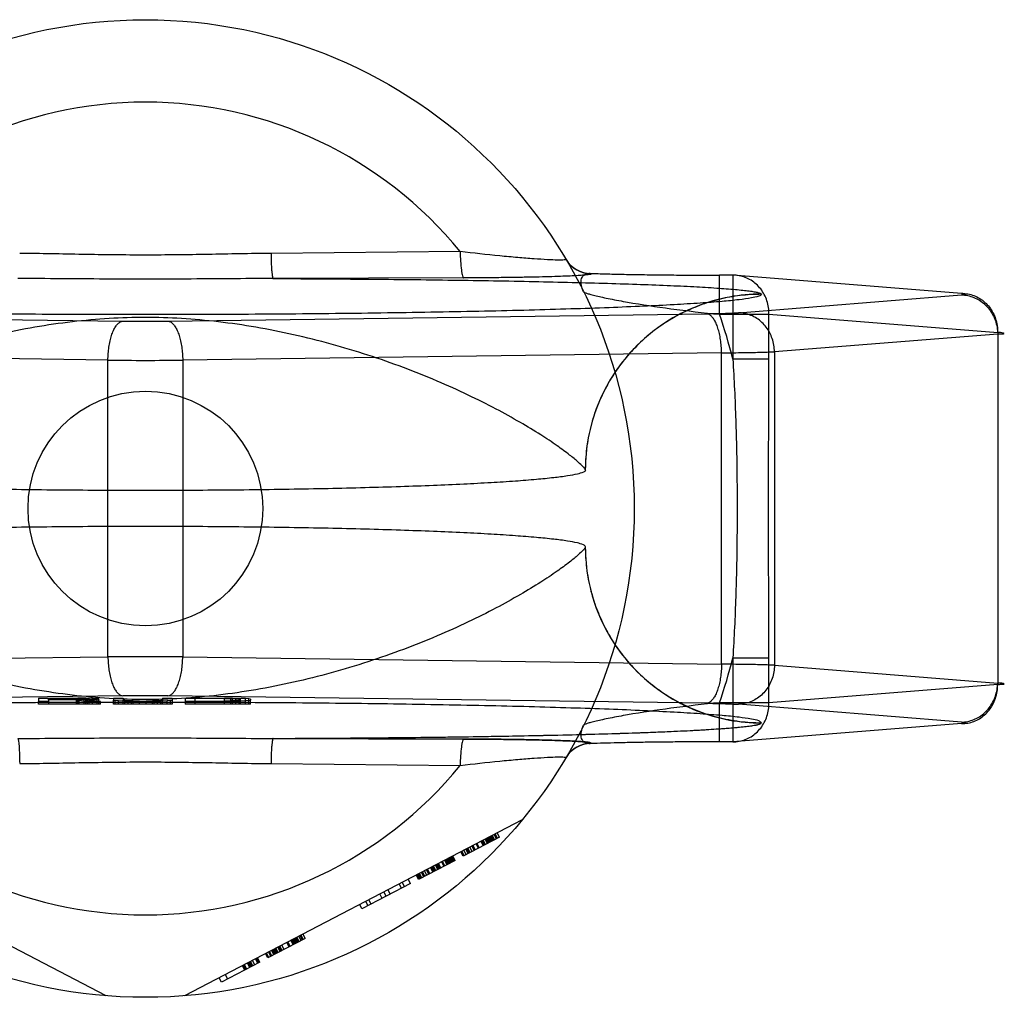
# Model space of a CAD drawing. Header units: millimetres. Extents: x 0 to 297, y 0 to 210.
# Tile 8 of 36: x 81.84 to 83.85, y 85.57 to 87.57. Entities that reach past the tile are written whole.
import ezdxf

# ---------------------------------------------------------------- set-up
doc = ezdxf.new("R2010")
doc.units = ezdxf.units.MM
doc.header["$LTSCALE"] = 16.335
doc.layers.get('0').update_dxf_attribs({"linetype": 'CONTINUOUS'})
doc.layers.add('001-M31079-X02', color=7, linetype='CONTINUOUS')

msp = doc.modelspace()

# ---------------------------------------------------------------- linework, layer by layer
at = {"color": 7, "linetype": 'Continuous'}
msp.add_circle((82.0948, 86.5705), 0.24, dxfattribs=at)
at = {"layer": '001-M31079-X02', "color": 9, "linetype": 'Continuous'}
for p, q in [((82.7387, 87.0962), (82.3518, 87.0924)), ((83.0064, 87.0515), (83.0068, 87.0507)), ((83.2694, 86.9678), (83.2694, 87.0478)), ((83.2965, 87.0478), (83.2694, 87.0478)), ((83.2965, 87.0478), (83.2965, 86.8761)), ((83.7643, 87.0105), (83.2965, 87.0478)), ((82.746, 87.0422), (82.3559, 87.0409)), ((83.3078, 86.9711), (83.7643, 87.0075)), ((83.3548, 87.0087), (83.3547, 87.0092)), ((80.9467, 86.969), (82.0488, 86.9539)), ((82.1407, 86.9539), (83.2428, 86.969)), ((83.2694, 86.9678), (83.3704, 86.9678)), ((83.3704, 86.8761), (83.3704, 86.9678)), ((83.3704, 86.9678), (83.8382, 86.9306)), ((83.8382, 86.9275), (83.3817, 86.8912)), ((83.8382, 86.9306), (83.8382, 86.2105)), ((82.0182, 86.874), (80.9161, 86.889)), ((83.2734, 86.889), (82.1713, 86.874)), ((83.2734, 86.252), (83.2734, 86.889)), ((83.3817, 86.8912), (83.3817, 86.2499)), ((82.0182, 86.2671), (82.0182, 86.874)), ((82.1713, 86.874), (82.1713, 86.2671)), ((83.3704, 86.8761), (83.2965, 86.8761)), ((80.9161, 86.252), (82.0182, 86.2671)), ((82.1713, 86.2671), (83.2734, 86.252)), ((83.2965, 86.2649), (83.2965, 86.0932)), ((83.2965, 86.2649), (83.3704, 86.2649)), ((83.3704, 86.1732), (83.3704, 86.2649)), ((83.3817, 86.2499), (83.8382, 86.2135)), ((83.8382, 86.2105), (83.3704, 86.1732)), ((83.2694, 86.0932), (83.2694, 86.1732)), ((83.3704, 86.1732), (83.2694, 86.1732)), ((82.3518, 86.0486), (82.7387, 86.0448))]:
    msp.add_line(p, q, dxfattribs=at)
at = {"layer": '001-M31079-X02', "color": 6, "linetype": 'Continuous'}
for p, q in [((82.9948, 86.6489), (82.9947, 86.6494)), ((82.9947, 86.4917), (82.9948, 86.4921)), ((81.8964, 86.1788), (81.8964, 86.1818)), ((81.9597, 86.1818), (81.8964, 86.1818)), ((81.9564, 86.1705), (81.9564, 86.1824)), ((81.9597, 86.1705), (81.9597, 86.1818)), ((81.9597, 86.1818), (81.9697, 86.1816)), ((81.9697, 86.1705), (81.9697, 86.1817)), ((81.9697, 86.1816), (81.9764, 86.1814)), ((81.973, 86.1705), (81.973, 86.1823)), ((81.9764, 86.1705), (81.9764, 86.1815)), ((81.9764, 86.1814), (81.9797, 86.1809)), ((81.9797, 86.1705), (81.9797, 86.1809)), ((81.9864, 86.1705), (81.9864, 86.1819)), ((81.9964, 86.1705), (81.9964, 86.1814)), ((82.1964, 86.1705), (82.1964, 86.1816)), ((82.2564, 86.1816), (82.1964, 86.1816)), ((82.2564, 86.1705), (82.2564, 86.1824)), ((82.2564, 86.1816), (82.2697, 86.1815)), ((82.2697, 86.1705), (82.2697, 86.1816)), ((82.2697, 86.1815), (82.2797, 86.1812)), ((82.273, 86.1705), (82.273, 86.1822)), ((82.2797, 86.1705), (82.2797, 86.1814)), ((82.2797, 86.1812), (82.2864, 86.1808)), ((82.2864, 86.1705), (82.2864, 86.1821)), ((82.2997, 86.1705), (82.2997, 86.1815)), ((82.3064, 86.1705), (82.3064, 86.1809)), ((81.8764, 86.1705), (81.8764, 86.1759)), ((82.003, 86.1705), (81.8764, 86.1705)), ((81.8964, 86.1797), (81.9597, 86.1797)), ((81.8964, 86.1759), (81.8964, 86.1705)), ((81.953, 86.1788), (81.953, 86.1705)), ((81.9697, 86.1798), (81.9597, 86.1797)), ((81.9764, 86.1801), (81.9697, 86.1798)), ((81.9797, 86.1805), (81.9764, 86.1801)), ((81.9997, 86.1705), (81.9997, 86.1804)), ((82.003, 86.1705), (82.003, 86.1759)), ((82.0297, 86.1705), (82.0297, 86.1781)), ((82.1497, 86.1705), (82.0297, 86.1705)), ((82.033, 86.1705), (82.033, 86.1774)), ((82.0397, 86.1705), (82.0397, 86.1769)), ((82.0497, 86.1705), (82.0497, 86.1781)), ((82.053, 86.1705), (82.053, 86.1776)), ((82.0597, 86.1705), (82.0597, 86.177)), ((82.0664, 86.1705), (82.0664, 86.1762)), ((82.0697, 86.1705), (82.0697, 86.1768)), ((82.083, 86.1705), (82.083, 86.1767)), ((82.0964, 86.1705), (82.0964, 86.1768)), ((82.1097, 86.1705), (82.1097, 86.177)), ((82.113, 86.1705), (82.113, 86.176)), ((82.1197, 86.1705), (82.1197, 86.1772)), ((82.1264, 86.1705), (82.1264, 86.1776)), ((82.1297, 86.1705), (82.1297, 86.1781)), ((82.1397, 86.1705), (82.1397, 86.1769)), ((82.1464, 86.1705), (82.1464, 86.1774)), ((82.1497, 86.1781), (82.1497, 86.1705)), ((82.1764, 86.1759), (82.1764, 86.1705)), ((82.3097, 86.1705), (82.1764, 86.1705)), ((82.1964, 86.1767), (82.2564, 86.1767)), ((82.2697, 86.1769), (82.2564, 86.1767)), ((82.2797, 86.1772), (82.2697, 86.1769)), ((82.2864, 86.1776), (82.2797, 86.1772)), ((82.2864, 86.1808), (82.2897, 86.1802)), ((82.2897, 86.1781), (82.2864, 86.1776)), ((82.2897, 86.1705), (82.2897, 86.1802)), ((82.3097, 86.1705), (82.3097, 86.1781)), ((82.0148, 85.5737), (81.3241, 85.9333)), ((82.8654, 85.9333), (82.1748, 85.5737)), ((82.8048, 85.8905), (82.8002, 85.8993)), ((82.8069, 85.8915), (82.8023, 85.9004)), ((82.8044, 85.9015), (82.809, 85.8926)), ((82.8131, 85.8948), (82.8085, 85.9036)), ((82.8152, 85.8958), (82.8106, 85.9047)), ((82.8193, 85.898), (82.8147, 85.9069)), ((82.8193, 85.898), (82.7448, 85.8592)), ((82.7676, 85.8711), (82.763, 85.8799)), ((82.7697, 85.8721), (82.765, 85.881)), ((82.7759, 85.8754), (82.7712, 85.8842)), ((82.7779, 85.8764), (82.7733, 85.8853)), ((82.7862, 85.8808), (82.7816, 85.8896)), ((82.7883, 85.8818), (82.7837, 85.8907)), ((82.7903, 85.8829), (82.7857, 85.8918)), ((82.7945, 85.8851), (82.7899, 85.8939)), ((82.7966, 85.8861), (82.7919, 85.895)), ((82.7986, 85.8872), (82.794, 85.8961)), ((82.8007, 85.8883), (82.7961, 85.8972)), ((82.8028, 85.8894), (82.7981, 85.8982)), ((82.7283, 85.8506), (82.7236, 85.8595)), ((82.7448, 85.8592), (82.7402, 85.8681)), ((82.7469, 85.8603), (82.7423, 85.8692)), ((82.751, 85.8624), (82.7464, 85.8713)), ((82.7552, 85.8646), (82.7505, 85.8735)), ((82.7572, 85.8657), (82.7526, 85.8745)), ((82.7593, 85.8668), (82.7547, 85.8756)), ((82.7634, 85.8689), (82.7588, 85.8778)), ((82.7283, 85.8506), (82.6537, 85.8118)), ((82.6889, 85.8301), (82.6843, 85.839)), ((82.6931, 85.8323), (82.6885, 85.8411)), ((82.6951, 85.8334), (82.6905, 85.8422)), ((82.6972, 85.8344), (82.6926, 85.8433)), ((82.6993, 85.8355), (82.6947, 85.8444)), ((82.7055, 85.8387), (82.7009, 85.8476)), ((82.7076, 85.8398), (82.7029, 85.8487)), ((82.7117, 85.842), (82.7071, 85.8508)), ((82.7138, 85.843), (82.7092, 85.8519)), ((82.7158, 85.8441), (82.7112, 85.853)), ((82.7179, 85.8452), (82.7133, 85.8541)), ((82.72, 85.8463), (82.7154, 85.8552)), ((82.722, 85.8474), (82.7174, 85.8562)), ((82.7241, 85.8484), (82.7195, 85.8573)), ((82.7216, 85.8584), (82.7262, 85.8495)), ((82.6537, 85.8118), (82.6491, 85.8207)), ((82.6558, 85.8129), (82.6512, 85.8218)), ((82.6579, 85.814), (82.6533, 85.8228)), ((82.66, 85.815), (82.6553, 85.8239)), ((82.6641, 85.8172), (82.6595, 85.8261)), ((82.6662, 85.8183), (82.6615, 85.8271)), ((82.6703, 85.8204), (82.6657, 85.8293)), ((82.6744, 85.8226), (82.6698, 85.8314)), ((82.6765, 85.8237), (82.6719, 85.8325)), ((82.6827, 85.8269), (82.6781, 85.8358)), ((82.6848, 85.828), (82.6802, 85.8368)), ((82.6869, 85.829), (82.6822, 85.8379)), ((82.6372, 85.8032), (82.5378, 85.7515)), ((82.6186, 85.7935), (82.6139, 85.8024)), ((82.6202, 85.8056), (82.6248, 85.7967)), ((82.6372, 85.8032), (82.6326, 85.8121)), ((82.5792, 85.773), (82.5746, 85.7819)), ((82.5875, 85.7773), (82.5829, 85.7862)), ((82.5958, 85.7816), (82.5912, 85.7905)), ((82.5378, 85.7515), (82.5332, 85.7603)), ((82.5503, 85.7579), (82.5456, 85.7668)), ((82.5565, 85.7612), (82.5519, 85.77)), ((82.4178, 85.689), (82.4132, 85.6978)), ((82.4219, 85.6911), (82.4173, 85.7)), ((82.4219, 85.6911), (82.3454, 85.6513)), ((82.3785, 85.6685), (82.3739, 85.6774)), ((82.3888, 85.6739), (82.3842, 85.6828)), ((82.3909, 85.675), (82.3863, 85.6838)), ((82.3971, 85.6782), (82.3925, 85.6871)), ((82.3992, 85.6793), (82.3946, 85.6882)), ((82.4012, 85.6804), (82.3966, 85.6892)), ((82.4033, 85.6814), (82.3987, 85.6903)), ((82.4054, 85.6825), (82.4008, 85.6914)), ((82.4075, 85.6836), (82.4028, 85.6925)), ((82.4095, 85.6847), (82.4049, 85.6935)), ((82.4137, 85.6868), (82.409, 85.6957)), ((82.4111, 85.6968), (82.4157, 85.6879)), ((82.3454, 85.6513), (82.3407, 85.6601)), ((82.3474, 85.6523), (82.3428, 85.6612)), ((82.3516, 85.6545), (82.347, 85.6634)), ((82.3536, 85.6556), (82.349, 85.6644)), ((82.3578, 85.6577), (82.3532, 85.6666)), ((82.3599, 85.6588), (82.3552, 85.6677)), ((82.3619, 85.6599), (82.3573, 85.6688)), ((82.364, 85.661), (82.3594, 85.6698)), ((82.3661, 85.662), (82.3614, 85.6709)), ((82.3702, 85.6642), (82.3656, 85.6731)), ((82.3723, 85.6653), (82.3677, 85.6741)), ((82.3743, 85.6664), (82.3697, 85.6752)), ((82.3288, 85.6426), (82.2502, 85.6017)), ((82.3019, 85.6286), (82.2973, 85.6375)), ((82.3081, 85.6319), (82.3035, 85.6407)), ((82.3102, 85.633), (82.3056, 85.6418)), ((82.3122, 85.634), (82.3076, 85.6429)), ((82.3143, 85.6351), (82.3097, 85.644)), ((82.3185, 85.6373), (82.3138, 85.6461)), ((82.3247, 85.6405), (82.3201, 85.6494)), ((82.3267, 85.6416), (82.3221, 85.6504)), ((82.3288, 85.6426), (82.3242, 85.6515)), ((82.258, 85.617), (82.2626, 85.6082)), ((82.2931, 85.6354), (82.2978, 85.6265)), ((82.2998, 85.6276), (82.2952, 85.6364)), ((82.2502, 85.6017), (82.2455, 85.6106))]:
    msp.add_line(p, q, dxfattribs=at)
at = {"layer": '001-M31079-X02', "color": 7, "linetype": 'Continuous'}
for p, q in [((82.0488, 86.1871), (80.9467, 86.1721)), ((81.8764, 86.1825), (81.8764, 86.1759)), ((81.8764, 86.1825), (81.9564, 86.1825)), ((81.973, 86.1823), (81.9564, 86.1825)), ((81.9564, 86.1824), (81.973, 86.1824)), ((81.9864, 86.1819), (81.973, 86.1823)), ((81.9964, 86.1814), (81.9864, 86.1819)), ((81.9997, 86.1809), (81.9964, 86.1814)), ((81.9997, 86.1809), (81.9997, 86.1804)), ((82.0297, 86.1825), (82.0297, 86.1781)), ((82.0297, 86.1825), (82.0497, 86.1825)), ((82.0497, 86.1825), (82.0497, 86.1781)), ((82.1297, 86.1825), (82.1297, 86.1781)), ((82.1297, 86.1825), (82.1497, 86.1825)), ((83.2428, 86.1721), (82.1407, 86.1871)), ((82.1497, 86.1825), (82.1497, 86.1781)), ((82.1764, 86.1825), (82.1764, 86.1759)), ((82.1764, 86.1825), (82.2564, 86.1825)), ((82.273, 86.1823), (82.2564, 86.1825)), ((82.2564, 86.1824), (82.273, 86.1824)), ((82.2864, 86.1821), (82.273, 86.1823)), ((82.273, 86.1822), (82.2864, 86.1822)), ((82.2997, 86.1815), (82.2864, 86.1821)), ((82.3064, 86.1809), (82.2997, 86.1815)), ((82.3097, 86.1802), (82.3064, 86.1809)), ((81.8964, 86.1759), (81.8764, 86.1759)), ((81.8964, 86.1788), (81.8964, 86.1759)), ((81.953, 86.1788), (81.8964, 86.1788)), ((81.953, 86.1788), (81.9797, 86.1759)), ((81.973, 86.1791), (81.9864, 86.1794)), ((81.9864, 86.1793), (81.973, 86.1793)), ((82.003, 86.1759), (81.973, 86.1791)), ((82.003, 86.1759), (81.9797, 86.1759)), ((81.9964, 86.18), (81.9864, 86.1794)), ((81.9997, 86.1804), (81.9964, 86.18)), ((82.0297, 86.1781), (82.033, 86.1774)), ((82.0397, 86.1769), (82.033, 86.1774)), ((82.053, 86.1763), (82.0397, 86.1769)), ((82.053, 86.1776), (82.0497, 86.1781)), ((82.0597, 86.1772), (82.053, 86.1776)), ((82.053, 86.1763), (82.0664, 86.176)), ((82.0664, 86.1762), (82.053, 86.1762)), ((82.0697, 86.1769), (82.0597, 86.1772)), ((82.0597, 86.177), (82.0697, 86.177)), ((82.083, 86.176), (82.0664, 86.176)), ((82.0664, 86.176), (82.083, 86.1759)), ((82.083, 86.1767), (82.0697, 86.1769)), ((82.0697, 86.1768), (82.083, 86.1768)), ((82.083, 86.1767), (82.0964, 86.1767)), ((82.0964, 86.1759), (82.083, 86.1759)), ((82.1097, 86.1769), (82.0964, 86.1767)), ((82.0964, 86.1768), (82.1097, 86.1768)), ((82.0964, 86.1759), (82.113, 86.176)), ((82.113, 86.176), (82.0964, 86.176)), ((82.1197, 86.1772), (82.1097, 86.1769)), ((82.1097, 86.177), (82.1197, 86.177)), ((82.113, 86.176), (82.1264, 86.1763)), ((82.1264, 86.1762), (82.113, 86.1762)), ((82.1264, 86.1776), (82.1197, 86.1772)), ((82.1297, 86.1781), (82.1264, 86.1776)), ((82.1397, 86.1769), (82.1264, 86.1763)), ((82.1464, 86.1774), (82.1397, 86.1769)), ((82.1464, 86.1774), (82.1497, 86.1781)), ((82.2564, 86.1759), (82.1764, 86.1759)), ((82.2564, 86.1759), (82.273, 86.176)), ((82.273, 86.176), (82.2564, 86.176)), ((82.273, 86.176), (82.2864, 86.1763)), ((82.2864, 86.1762), (82.273, 86.1762)), ((82.2997, 86.1769), (82.2864, 86.1763)), ((82.3064, 86.1774), (82.2997, 86.1769)), ((82.3064, 86.1774), (82.3097, 86.1781)), ((82.3097, 86.1802), (82.3097, 86.1781)), ((83.7643, 86.1335), (83.3078, 86.1699)), ((83.7643, 86.1305), (83.2965, 86.0933)), ((83.3547, 86.1319), (83.3548, 86.1323)), ((83.3547, 86.1319), (83.3548, 86.1323)), ((82.3559, 86.1002), (82.746, 86.0989)), ((82.746, 86.0989), (82.3559, 86.1002)), ((83.0068, 86.0904), (83.0065, 86.0895)), ((83.2965, 86.0933), (83.2694, 86.0933))]:
    msp.add_line(p, q, dxfattribs=at)
at = {"layer": '001-M31079-X02', "color": 9, "linetype": 'Continuous'}
msp.add_circle((82.0948, 86.5705), 1, dxfattribs=at)
for centre, radius, start, end in [((82.0948, 86.5705), 0.8313, 39.2269, 140.7731), ((83.0063, 87.1115), 0.0599, 210.6953, 270.0461), ((83.0068, 87.1106), 0.0599, 210.6418, 270.05), ((82.0948, 86.5705), 1.24, 14.2686, 18.6881), ((82.0948, 90.4465), 3.4929, 269.2467, 270.7533), ((82.0948, 96.5904), 9.7168, 269.54869, 270.45131), ((82.0948, 76.5506), 9.7168, 89.54869, 90.45131), ((82.0948, 86.5705), 1.24, 341.3119, 345.7314), ((83.0063, 86.0296), 0.0599, 89.9539, 149.3056), ((83.0068, 86.0304), 0.0599, 89.95, 149.359), ((82.0948, 86.5705), 0.8313, 219.2269, 320.7731)]:
    msp.add_arc(centre, radius, start, end, dxfattribs=at)
at = {"layer": '001-M31079-X02', "color": 7, "linetype": 'Continuous'}
for centre, radius, start, end in [((82.0948, 82.6901), 3.4973, 89.2476, 90.7523), ((82.0948, 82.6945), 3.4929, 89.2467, 90.7533)]:
    msp.add_arc(centre, radius, start, end, dxfattribs=at)
at = {"layer": '001-M31079-X02', "color": 9, "linetype": 'Continuous'}
for points, knots in [([(82.3518, 87.0924), (82.3089, 87.0921), (82.2232, 87.0901), (82.0948, 87.0885), (81.9663, 87.0901), (81.8806, 87.0921), (81.8377, 87.0924)], [0, 0, 0, 0, 0.250402, 0.5, 0.749597, 1, 1, 1, 1]), ([(82.3518, 87.0924), (82.3519, 87.0861), (82.3521, 87.0767), (82.3526, 87.0646), (82.3531, 87.0568), (82.3538, 87.0504), (82.3544, 87.0455), (82.355, 87.0427), (82.3555, 87.0411), (82.3559, 87.0409)], [0, 0, 0, 0, 0.368459, 0.542, 0.696116, 0.822298, 0.915752, 0.973941, 1, 1, 1, 1]), ([(82.9552, 87.0801), (82.9554, 87.0798), (82.9543, 87.0792), (82.9531, 87.0791), (82.9502, 87.0788), (82.9454, 87.0787), (82.9341, 87.0787), (82.9153, 87.0796), (82.888, 87.0813), (82.8554, 87.0839), (82.805, 87.0886), (82.7657, 87.093), (82.7387, 87.0962)], [0, 0, 0, 0, 0.004516, 0.010291, 0.018656, 0.043159, 0.077667, 0.174246, 0.302259, 0.454822, 0.625433, 1, 1, 1, 1]), ([(82.7387, 87.0962), (82.7388, 87.0896), (82.7393, 87.0769), (82.7405, 87.062), (82.7421, 87.0521), (82.7432, 87.047), (82.7443, 87.0439), (82.7454, 87.0423), (82.746, 87.0422)], [0, 0, 0, 0, 0.362821, 0.688622, 0.814703, 0.908714, 0.96876, 1, 1, 1, 1]), ([(83.0068, 87.0507), (83.008, 87.0489), (82.998, 87.049), (82.9917, 87.0476), (82.9782, 87.0469), (82.9626, 87.046), (82.9427, 87.0453), (82.9193, 87.0445), (82.892, 87.0439), (82.8609, 87.0433), (82.8259, 87.0428), (82.7872, 87.0424), (82.7601, 87.0423), (82.746, 87.0422)], [0, 0, 0, 0, 0.02457, 0.057729, 0.104982, 0.166344, 0.241951, 0.331914, 0.436318, 0.555329, 0.689105, 0.837622, 1, 1, 1, 1]), ([(82.9911, 87.0139), (82.989, 87.018), (82.9861, 87.0261), (82.9856, 87.0378), (82.9895, 87.047), (82.9974, 87.0518), (83.0033, 87.0519), (83.0063, 87.0515)], [0, 0, 0, 0, 0.27099, 0.493102, 0.667777, 0.824098, 1, 1, 1, 1]), ([(83.0064, 87.0515), (83.0163, 87.0512), (83.0374, 87.0505), (83.0707, 87.0497), (83.1071, 87.049), (83.1459, 87.0485), (83.1863, 87.0481), (83.2277, 87.0479), (83.2555, 87.0478), (83.2694, 87.0478)], [0, 0, 0, 0, 0.11337, 0.240887, 0.380096, 0.528444, 0.683089, 0.841296, 1, 1, 1, 1]), ([(83.3704, 86.9678), (83.3705, 86.9725), (83.3698, 86.9819), (83.3666, 86.9955), (83.3612, 87.0083), (83.3538, 87.0198), (83.3446, 87.0297), (83.334, 87.0378), (83.3221, 87.0436), (83.3095, 87.0471), (83.3008, 87.0479), (83.2965, 87.0478)], [0, 0, 0, 0, 0.115548, 0.230792, 0.344911, 0.457252, 0.568031, 0.677491, 0.785649, 0.893024, 1, 1, 1, 1]), ([(82.3559, 87.0409), (82.2965, 87.0409), (82.1818, 87.0396), (82.0077, 87.0396), (81.893, 87.0409), (81.8336, 87.0409)], [0, 0, 0, 0, 0.341257, 0.658748, 1, 1, 1, 1]), ([(82.3559, 87.0409), (82.4164, 87.0407), (82.5355, 87.04), (82.7103, 87.0382), (82.8506, 87.0359), (82.9568, 87.0335), (83.03, 87.0316), (83.0979, 87.0295), (83.1595, 87.0271), (83.2141, 87.0246), (83.2606, 87.0219), (83.2941, 87.0194), (83.3162, 87.0172), (83.3291, 87.0157), (83.3394, 87.0142), (83.3471, 87.0127), (83.3518, 87.0113), (83.3544, 87.01), (83.3547, 87.0092)], [0, 0, 0, 0, 0.181178, 0.357361, 0.524058, 0.602127, 0.675648, 0.743807, 0.805747, 0.8606, 0.907512, 0.945637, 0.961149, 0.97416, 0.984582, 0.992353, 0.997444, 1, 1, 1, 1]), ([(83.3548, 87.0087), (83.3548, 87.0066), (83.3454, 87.0035), (83.3321, 87.0006), (83.3058, 86.997), (83.2714, 86.9937), (83.2268, 86.9903), (83.1734, 86.9871), (83.1113, 86.9841), (83.041, 86.9812), (82.963, 86.9785), (82.8781, 86.9761), (82.7869, 86.9739), (82.6901, 86.972), (82.5885, 86.9704), (82.483, 86.9691), (82.3743, 86.9681), (82.2634, 86.9675), (82.1511, 86.9671), (82.0384, 86.9671), (81.9261, 86.9675), (81.8152, 86.9681), (81.7066, 86.9691), (81.601, 86.9704), (81.4994, 86.972), (81.4026, 86.9739), (81.3114, 86.9761), (81.2265, 86.9785), (81.1486, 86.9812), (81.0782, 86.9841), (81.0161, 86.9871), (80.9627, 86.9903), (80.9181, 86.9937), (80.8837, 86.997), (80.8574, 87.0006), (80.8441, 87.0035), (80.8347, 87.0066), (80.8348, 87.0087)], [0, 0, 0, 0, 0.002493, 0.008682, 0.018754, 0.032668, 0.050325, 0.07159, 0.096294, 0.12424, 0.155205, 0.188938, 0.22517, 0.263609, 0.303947, 0.345858, 0.389007, 0.433046, 0.477624, 0.52238, 0.566958, 0.610997, 0.654146, 0.696057, 0.736395, 0.774834, 0.811065, 0.844799, 0.875763, 0.903709, 0.928414, 0.949678, 0.967336, 0.981249, 0.991321, 0.99751, 1, 1, 1, 1]), ([(82.9911, 87.0139), (82.9915, 87.0131), (82.9943, 87.012), (82.9991, 87.0102), (83.0072, 87.008), (83.0177, 87.0053), (83.0307, 87.0024), (83.0521, 86.998), (83.0985, 86.9894), (83.1732, 86.9783), (83.236, 86.9711), (83.2694, 86.9678)], [0, 0, 0, 0, 0.009066, 0.028397, 0.057799, 0.096568, 0.143882, 0.198874, 0.328449, 0.644516, 1, 1, 1, 1]), ([(83.3547, 87.0092), (83.3329, 87.0092), (83.2878, 87.005), (83.221, 86.9859), (83.1566, 86.9527), (83.099, 86.9062), (83.0521, 86.8487), (83.0184, 86.7841), (82.9989, 86.7169), (82.9947, 86.6714), (82.9947, 86.6494)], [0, 0, 0, 0, 0.115883, 0.238876, 0.367183, 0.498434, 0.629909, 0.758865, 0.88286, 1, 1, 1, 1]), ([(83.3548, 87.0087), (83.3404, 87.0087), (83.3114, 87.007), (83.269, 86.9993), (83.2282, 86.9867), (83.1896, 86.9696), (83.1532, 86.9481), (83.1192, 86.9222), (83.0883, 86.8922), (83.0608, 86.8583), (83.0374, 86.8209), (83.0186, 86.7805), (83.0048, 86.7378), (82.9965, 86.6936), (82.9947, 86.6636), (82.9947, 86.6489)], [0, 0, 0, 0, 0.0763, 0.153503, 0.228562, 0.30215, 0.377279, 0.452453, 0.528555, 0.605385, 0.683975, 0.761952, 0.841026, 0.921748, 1, 1, 1, 1]), ([(83.7643, 87.0105), (83.7686, 87.0106), (83.7773, 87.0099), (83.7899, 87.0064), (83.8018, 87.0005), (83.8124, 86.9924), (83.8216, 86.9825), (83.829, 86.971), (83.8344, 86.9582), (83.8376, 86.9446), (83.8382, 86.9353), (83.8382, 86.9306)], [0, 0, 0, 0, 0.107071, 0.214436, 0.322617, 0.432029, 0.542926, 0.655374, 0.769251, 0.884267, 1, 1, 1, 1]), ([(83.7643, 87.0075), (83.7662, 87.0077), (83.7683, 87.0079), (83.7747, 87.0085), (83.7684, 87.0106), (83.7662, 87.0104), (83.7643, 87.0105)], [0, 0, 0, 0, 0.325495, 0.494819, 0.674668, 1, 1, 1, 1]), ([(83.7643, 87.0075), (83.7685, 87.0074), (83.7771, 87.0065), (83.7895, 87.0028), (83.8012, 86.9968), (83.8118, 86.9887), (83.8209, 86.9788), (83.8283, 86.9674), (83.8338, 86.9548), (83.8373, 86.9414), (83.8381, 86.9322), (83.8382, 86.9275)], [0, 0, 0, 0, 0.106484, 0.213746, 0.322191, 0.432075, 0.543475, 0.656289, 0.770256, 0.884983, 1, 1, 1, 1]), ([(83.2428, 86.969), (83.2484, 86.9691), (83.259, 86.9692), (83.2741, 86.9696), (83.2874, 86.97), (83.2984, 86.9705), (83.3049, 86.9709), (83.3078, 86.9711)], [0, 0, 0, 0, 0.25668, 0.492149, 0.698248, 0.869187, 1, 1, 1, 1]), ([(83.2734, 86.889), (83.2734, 86.8936), (83.273, 86.9026), (83.2715, 86.9157), (83.2692, 86.9281), (83.2662, 86.9393), (83.2625, 86.9491), (83.2583, 86.9572), (83.2536, 86.9634), (83.2485, 86.9676), (83.2446, 86.9688), (83.2428, 86.969)], [0, 0, 0, 0, 0.150718, 0.297804, 0.437666, 0.567042, 0.683196, 0.784188, 0.869292, 0.939752, 1, 1, 1, 1]), ([(83.3817, 86.8912), (83.3816, 86.8958), (83.3808, 86.9049), (83.3774, 86.9181), (83.3721, 86.9304), (83.365, 86.9416), (83.3561, 86.9516), (83.3456, 86.9598), (83.3337, 86.9661), (83.321, 86.9701), (83.3121, 86.9711), (83.3078, 86.9711)], [0, 0, 0, 0, 0.114278, 0.227862, 0.337251, 0.447769, 0.558103, 0.669208, 0.779366, 0.89094, 1, 1, 1, 1]), ([(82.9947, 86.6494), (82.9942, 86.6516), (82.9888, 86.6571), (82.9786, 86.6673), (82.9604, 86.6819), (82.9349, 86.7006), (82.9013, 86.7229), (82.8597, 86.7482), (82.8102, 86.7755), (82.7535, 86.8039), (82.6904, 86.8322), (82.6221, 86.8596), (82.5498, 86.8849), (82.4747, 86.9074), (82.3982, 86.9266), (82.3213, 86.9419), (82.2448, 86.953), (82.1693, 86.9598), (82.0948, 86.9622), (82.0202, 86.9598), (81.9448, 86.953), (81.8682, 86.9419), (81.7913, 86.9266), (81.7148, 86.9074), (81.6398, 86.8849), (81.5675, 86.8596), (81.4991, 86.8322), (81.436, 86.8039), (81.3793, 86.7755), (81.3298, 86.7482), (81.2882, 86.7229), (81.2546, 86.7006), (81.2291, 86.6819), (81.211, 86.6673), (81.2007, 86.6571), (81.1953, 86.6516), (81.1948, 86.6494)], [0, 0, 0, 0, 0.003555, 0.011107, 0.022959, 0.039262, 0.060042, 0.085221, 0.114497, 0.147384, 0.18326, 0.221413, 0.261105, 0.301644, 0.342428, 0.382958, 0.422872, 0.461919, 0.5, 0.538082, 0.577129, 0.617043, 0.657573, 0.698356, 0.738896, 0.778588, 0.81674, 0.852617, 0.885504, 0.914779, 0.939958, 0.960738, 0.977042, 0.988893, 0.996445, 1, 1, 1, 1]), ([(82.0182, 86.874), (82.0183, 86.8785), (82.0187, 86.8875), (82.0201, 86.9006), (82.0224, 86.913), (82.0254, 86.9242), (82.0291, 86.934), (82.0333, 86.9421), (82.038, 86.9483), (82.0432, 86.9525), (82.047, 86.9538), (82.0488, 86.9539)], [0, 0, 0, 0, 0.150719, 0.297804, 0.437667, 0.567042, 0.683197, 0.784188, 0.869292, 0.939752, 1, 1, 1, 1]), ([(82.1407, 86.9539), (82.1425, 86.9538), (82.1464, 86.9525), (82.1515, 86.9483), (82.1562, 86.9421), (82.1604, 86.934), (82.1641, 86.9242), (82.1671, 86.913), (82.1694, 86.9006), (82.1708, 86.8875), (82.1712, 86.8785), (82.1713, 86.874)], [0, 0, 0, 0, 0.060245, 0.130705, 0.215808, 0.3168, 0.432955, 0.562331, 0.702194, 0.849281, 1, 1, 1, 1]), ([(83.8382, 86.9275), (83.841, 86.9277), (83.8442, 86.928), (83.8546, 86.9282), (83.8443, 86.9309), (83.841, 86.9304), (83.8382, 86.9306)], [0, 0, 0, 0, 0.308454, 0.496297, 0.691701, 1, 1, 1, 1]), ([(83.2734, 86.889), (83.2812, 86.8891), (83.2963, 86.8892), (83.318, 86.8895), (83.3375, 86.8899), (83.3547, 86.8902), (83.3691, 86.8907), (83.3778, 86.891), (83.3817, 86.8912)], [0, 0, 0, 0, 0.216747, 0.417772, 0.599472, 0.758798, 0.893087, 1, 1, 1, 1]), ([(83.2965, 86.8761), (83.2991, 86.8345), (83.3028, 86.7525), (83.3054, 86.6307), (83.3054, 86.5103), (83.3028, 86.3886), (83.2991, 86.3066), (83.2965, 86.2649)], [0, 0, 0, 0, 0.204736, 0.40264, 0.597353, 0.795252, 1, 1, 1, 1]), ([(83.3704, 86.2649), (83.3704, 86.3159), (83.3698, 86.4178), (83.3692, 86.5705), (83.3698, 86.7232), (83.3704, 86.8251), (83.3704, 86.8761)], [0, 0, 0, 0, 0.250466, 0.5, 0.749534, 1, 1, 1, 1]), ([(82.9947, 86.4917), (82.9942, 86.4894), (82.9888, 86.484), (82.9786, 86.4737), (82.9604, 86.4591), (82.9349, 86.4404), (82.9013, 86.4181), (82.8597, 86.3929), (82.8103, 86.3656), (82.7535, 86.3372), (82.6904, 86.3088), (82.6221, 86.2815), (82.5498, 86.2562), (82.4748, 86.2336), (82.3983, 86.2145), (82.3213, 86.1992), (82.2448, 86.188), (82.1693, 86.1812), (82.0948, 86.1789), (82.0202, 86.1812), (81.9447, 86.188), (81.8682, 86.1992), (81.7912, 86.2145), (81.7147, 86.2336), (81.6397, 86.2562), (81.5674, 86.2815), (81.4991, 86.3088), (81.436, 86.3372), (81.3793, 86.3656), (81.3298, 86.3929), (81.2882, 86.4181), (81.2546, 86.4404), (81.2291, 86.4591), (81.211, 86.4737), (81.2007, 86.484), (81.1953, 86.4894), (81.1948, 86.4917)], [0, 0, 0, 0, 0.003556, 0.01111, 0.022961, 0.039265, 0.060043, 0.08522, 0.114493, 0.147377, 0.183251, 0.221401, 0.261091, 0.301628, 0.342411, 0.38294, 0.422856, 0.461909, 0.5, 0.538091, 0.577144, 0.61706, 0.657589, 0.698372, 0.738909, 0.7786, 0.816749, 0.852623, 0.885507, 0.91478, 0.939957, 0.960735, 0.977039, 0.98889, 0.996444, 1, 1, 1, 1]), ([(82.9947, 86.4921), (82.9947, 86.4778), (82.9964, 86.4489), (83.0041, 86.4065), (83.0167, 86.3658), (83.0338, 86.3271), (83.0553, 86.2907), (83.0813, 86.2567), (83.1113, 86.2258), (83.1453, 86.1983), (83.1827, 86.175), (83.2231, 86.1562), (83.2659, 86.1425), (83.31, 86.1342), (83.34, 86.1323), (83.3548, 86.1323)], [0, 0, 0, 0, 0.076158, 0.153158, 0.228334, 0.301941, 0.37695, 0.452289, 0.528431, 0.605124, 0.6839, 0.761958, 0.840937, 0.921804, 1, 1, 1, 1]), ([(82.9947, 86.4917), (82.9947, 86.4697), (82.9989, 86.4242), (83.0184, 86.3569), (83.0521, 86.2923), (83.099, 86.2349), (83.1566, 86.1883), (83.221, 86.1551), (83.2878, 86.136), (83.3329, 86.1319), (83.3547, 86.1319)], [0, 0, 0, 0, 0.11714, 0.241135, 0.370091, 0.501566, 0.632817, 0.761124, 0.884117, 1, 1, 1, 1]), ([(82.0182, 86.2671), (82.0183, 86.2625), (82.0187, 86.2536), (82.0201, 86.2404), (82.0224, 86.2281), (82.0254, 86.2168), (82.0291, 86.207), (82.0333, 86.1989), (82.038, 86.1927), (82.0432, 86.1885), (82.047, 86.1873), (82.0488, 86.1871)], [0, 0, 0, 0, 0.150717, 0.297802, 0.437664, 0.56704, 0.683194, 0.784186, 0.869291, 0.939752, 1, 1, 1, 1]), ([(82.1407, 86.1871), (82.1425, 86.1873), (82.1463, 86.1885), (82.1513, 86.1926), (82.1559, 86.1985), (82.1601, 86.2064), (82.1638, 86.216), (82.1669, 86.2272), (82.1693, 86.2397), (82.1708, 86.2532), (82.1712, 86.2624), (82.1713, 86.2671)], [0, 0, 0, 0, 0.059848, 0.129478, 0.21067, 0.30855, 0.422325, 0.551959, 0.693198, 0.845764, 1, 1, 1, 1]), ([(83.2734, 86.252), (83.2734, 86.2475), (83.273, 86.2385), (83.2715, 86.2254), (83.2692, 86.213), (83.2662, 86.2018), (83.2625, 86.192), (83.2583, 86.1839), (83.2536, 86.1776), (83.2485, 86.1735), (83.2446, 86.1722), (83.2428, 86.1721)], [0, 0, 0, 0, 0.150717, 0.297802, 0.437664, 0.56704, 0.683194, 0.784186, 0.869291, 0.939752, 1, 1, 1, 1]), ([(83.3817, 86.2499), (83.3778, 86.2501), (83.3691, 86.2504), (83.3546, 86.2508), (83.3375, 86.2512), (83.3179, 86.2515), (83.2963, 86.2518), (83.2812, 86.252), (83.2734, 86.252)], [0, 0, 0, 0, 0.106969, 0.24139, 0.400755, 0.582395, 0.783355, 1, 1, 1, 1]), ([(83.3817, 86.2499), (83.3816, 86.2453), (83.3808, 86.236), (83.3773, 86.2226), (83.3718, 86.21), (83.3644, 86.1986), (83.3552, 86.1887), (83.3447, 86.1807), (83.333, 86.1747), (83.3206, 86.1709), (83.312, 86.17), (83.3078, 86.1699)], [0, 0, 0, 0, 0.115018, 0.229746, 0.343713, 0.456528, 0.567928, 0.677812, 0.786256, 0.893517, 1, 1, 1, 1]), ([(83.7643, 86.1335), (83.7685, 86.1336), (83.7771, 86.1345), (83.7895, 86.1383), (83.8012, 86.1443), (83.8118, 86.1524), (83.8209, 86.1623), (83.8283, 86.1737), (83.8338, 86.1863), (83.8373, 86.1997), (83.8381, 86.2089), (83.8382, 86.2135)], [0, 0, 0, 0, 0.106478, 0.213739, 0.322185, 0.432069, 0.54347, 0.656285, 0.770253, 0.884982, 1, 1, 1, 1]), ([(83.7643, 86.1305), (83.7686, 86.1305), (83.7772, 86.1312), (83.7896, 86.1346), (83.8011, 86.1402), (83.8116, 86.1479), (83.8209, 86.1576), (83.8285, 86.1691), (83.8341, 86.1821), (83.8375, 86.196), (83.8382, 86.2057), (83.8382, 86.2105)], [0, 0, 0, 0, 0.106359, 0.212591, 0.316219, 0.423151, 0.53269, 0.646153, 0.761699, 0.881375, 1, 1, 1, 1]), ([(83.8382, 86.2105), (83.841, 86.2106), (83.8442, 86.211), (83.8546, 86.2111), (83.8443, 86.2138), (83.841, 86.2134), (83.8382, 86.2135)], [0, 0, 0, 0, 0.308454, 0.496297, 0.691701, 1, 1, 1, 1]), ([(83.2694, 86.1732), (83.236, 86.1699), (83.1732, 86.1628), (83.0985, 86.1516), (83.0521, 86.1431), (83.0307, 86.1386), (83.0177, 86.1357), (83.0072, 86.1331), (82.9991, 86.1309), (82.9943, 86.129), (82.9915, 86.1279), (82.9911, 86.1272)], [0, 0, 0, 0, 0.355482, 0.671549, 0.801125, 0.856117, 0.903432, 0.942201, 0.971603, 0.990934, 1, 1, 1, 1]), ([(83.2965, 86.0933), (83.3008, 86.0932), (83.3094, 86.0939), (83.3221, 86.0974), (83.3339, 86.1033), (83.3446, 86.1113), (83.3538, 86.1212), (83.3612, 86.1328), (83.3666, 86.1456), (83.3698, 86.1592), (83.3705, 86.1685), (83.3704, 86.1732)], [0, 0, 0, 0, 0.105867, 0.213506, 0.322247, 0.431686, 0.542546, 0.655169, 0.769173, 0.884293, 1, 1, 1, 1]), ([(83.0063, 86.0895), (83.0033, 86.0892), (82.9974, 86.0892), (82.9895, 86.094), (82.9856, 86.1032), (82.9861, 86.1149), (82.989, 86.123), (82.9911, 86.1272)], [0, 0, 0, 0, 0.175939, 0.33226, 0.506926, 0.729017, 1, 1, 1, 1]), ([(81.8336, 86.1002), (81.8931, 86.1002), (82.0077, 86.1014), (82.1818, 86.1014), (82.2964, 86.1002), (82.3559, 86.1002)], [0, 0, 0, 0, 0.341795, 0.658236, 1, 1, 1, 1]), ([(81.8336, 86.1002), (81.834, 86.1), (81.8345, 86.0984), (81.8351, 86.0956), (81.8358, 86.0907), (81.8364, 86.0844), (81.8369, 86.0765), (81.8374, 86.0645), (81.8376, 86.055), (81.8377, 86.0486)], [0, 0, 0, 0, 0.025787, 0.083393, 0.176135, 0.301738, 0.45565, 0.62948, 1, 1, 1, 1]), ([(82.3559, 86.1002), (82.3555, 86.1), (82.355, 86.0984), (82.3544, 86.0955), (82.3538, 86.0907), (82.3531, 86.0843), (82.3526, 86.0764), (82.3521, 86.0644), (82.3519, 86.055), (82.3518, 86.0486)], [0, 0, 0, 0, 0.026059, 0.084248, 0.177702, 0.303884, 0.458, 0.631541, 1, 1, 1, 1]), ([(82.746, 86.0989), (82.7454, 86.0987), (82.7443, 86.0972), (82.7432, 86.0941), (82.7421, 86.089), (82.7405, 86.0791), (82.7393, 86.0641), (82.7388, 86.0515), (82.7387, 86.0448)], [0, 0, 0, 0, 0.03124, 0.091286, 0.185297, 0.311377, 0.637179, 1, 1, 1, 1]), ([(82.7387, 86.0448), (82.7657, 86.0481), (82.805, 86.0525), (82.8554, 86.0572), (82.888, 86.0598), (82.9153, 86.0615), (82.9341, 86.0623), (82.9454, 86.0624), (82.9502, 86.0623), (82.9531, 86.0619), (82.9543, 86.0618), (82.9554, 86.0613), (82.9552, 86.061)], [0, 0, 0, 0, 0.374568, 0.545179, 0.697742, 0.825755, 0.922333, 0.956841, 0.981344, 0.989709, 0.995484, 1, 1, 1, 1]), ([(81.8377, 86.0486), (81.8806, 86.049), (81.9663, 86.0509), (82.0948, 86.0526), (82.2232, 86.0509), (82.3089, 86.049), (82.3518, 86.0486)], [0, 0, 0, 0, 0.250402, 0.5, 0.749597, 1, 1, 1, 1])]:
    msp.add_open_spline(points, degree=3, knots=knots, dxfattribs=at)
at = {"layer": '001-M31079-X02', "color": 6, "linetype": 'Continuous'}
for points, knots in [([(82.9948, 86.6489), (82.9948, 86.647), (82.9879, 86.6433), (82.9764, 86.6404), (82.9556, 86.6365), (82.9278, 86.633), (82.8922, 86.6295), (82.8495, 86.6261), (82.7999, 86.623), (82.744, 86.62), (82.6821, 86.6173), (82.615, 86.6149), (82.5432, 86.6128), (82.4673, 86.611), (82.3881, 86.6095), (82.3062, 86.6084), (82.2224, 86.6077), (82.1374, 86.6073), (82.0521, 86.6073), (81.9671, 86.6077), (81.8833, 86.6084), (81.8014, 86.6095), (81.7222, 86.611), (81.6463, 86.6128), (81.5745, 86.6149), (81.5074, 86.6173), (81.4455, 86.62), (81.3896, 86.623), (81.34, 86.6261), (81.2973, 86.6295), (81.2617, 86.633), (81.234, 86.6365), (81.2131, 86.6404), (81.2016, 86.6433), (81.1948, 86.647), (81.1948, 86.6489)], [0, 0, 0, 0, 0.003145, 0.010238, 0.021627, 0.037284, 0.057093, 0.080886, 0.108455, 0.139552, 0.173898, 0.211182, 0.25107, 0.2932, 0.337192, 0.382651, 0.429166, 0.476318, 0.523684, 0.570837, 0.617352, 0.662811, 0.706803, 0.748933, 0.78882, 0.826104, 0.86045, 0.891547, 0.919115, 0.942908, 0.962717, 0.978373, 0.989762, 0.996855, 1, 1, 1, 1]), ([(82.9948, 86.4921), (82.9948, 86.494), (82.9879, 86.4978), (82.9764, 86.5006), (82.9556, 86.5045), (82.9278, 86.508), (82.8922, 86.5116), (82.8495, 86.5149), (82.7999, 86.5181), (82.744, 86.521), (82.6821, 86.5237), (82.615, 86.5261), (82.5432, 86.5283), (82.4673, 86.5301), (82.3881, 86.5315), (82.3062, 86.5326), (82.2224, 86.5334), (82.1374, 86.5337), (82.0521, 86.5337), (81.9671, 86.5334), (81.8833, 86.5326), (81.8015, 86.5315), (81.7222, 86.5301), (81.6463, 86.5283), (81.5745, 86.5261), (81.5074, 86.5237), (81.4456, 86.521), (81.3896, 86.5181), (81.34, 86.5149), (81.2973, 86.5116), (81.2617, 86.508), (81.234, 86.5045), (81.2131, 86.5006), (81.2016, 86.4978), (81.1948, 86.494), (81.1948, 86.4921)], [0, 0, 0, 0, 0.003145, 0.010239, 0.021627, 0.037284, 0.057093, 0.080887, 0.108456, 0.139553, 0.173899, 0.211184, 0.251071, 0.2932, 0.337193, 0.382651, 0.429165, 0.476318, 0.523683, 0.570836, 0.61735, 0.662808, 0.706801, 0.74893, 0.788817, 0.826102, 0.860448, 0.891545, 0.919113, 0.942907, 0.962716, 0.978373, 0.989762, 0.996855, 1, 1, 1, 1])]:
    msp.add_open_spline(points, degree=3, knots=knots, dxfattribs=at)
at = {"layer": '001-M31079-X02', "color": 7, "linetype": 'Continuous'}
for points, knots in [([(83.3548, 86.1323), (83.3532, 86.1339), (83.3473, 86.1381), (83.331, 86.1401), (83.3063, 86.1442), (83.2712, 86.1473), (83.2269, 86.1507), (83.1734, 86.1539), (83.1113, 86.157), (83.041, 86.1599), (82.9631, 86.1625), (82.8781, 86.165), (82.7869, 86.1671), (82.6901, 86.169), (82.5886, 86.1707), (82.483, 86.172), (82.3744, 86.1729), (82.2635, 86.1736), (82.1512, 86.1739), (82.0385, 86.1739), (81.9262, 86.1736), (81.8153, 86.1729), (81.7066, 86.172), (81.6011, 86.1707), (81.4995, 86.169), (81.4027, 86.1672), (81.3115, 86.165), (81.2265, 86.1625), (81.1486, 86.1599), (81.0783, 86.157), (81.0161, 86.1539), (80.9626, 86.1507), (80.9183, 86.1473), (80.8833, 86.1442), (80.8585, 86.1401), (80.8422, 86.1381), (80.8363, 86.1339), (80.8348, 86.1323)], [0, 0, 0, 0, 0.002494, 0.008682, 0.018753, 0.032665, 0.05032, 0.071583, 0.096285, 0.124228, 0.155189, 0.18892, 0.225149, 0.263585, 0.30392, 0.34583, 0.388977, 0.433016, 0.477593, 0.52235, 0.566928, 0.610968, 0.654118, 0.696031, 0.73637, 0.774811, 0.811045, 0.844781, 0.875747, 0.903695, 0.928401, 0.949668, 0.967327, 0.981242, 0.991315, 0.997506, 1, 1, 1, 1]), ([(83.3548, 86.1323), (83.3532, 86.1339), (83.3473, 86.1381), (83.331, 86.1401), (83.3063, 86.1442), (83.2712, 86.1473), (83.2269, 86.1507), (83.1734, 86.1539), (83.1113, 86.157), (83.041, 86.1599), (82.963, 86.1625), (82.8781, 86.165), (82.7869, 86.1671), (82.6901, 86.169), (82.5885, 86.1707), (82.483, 86.172), (82.3743, 86.1729), (82.2634, 86.1736), (82.1511, 86.1739), (82.0384, 86.1739), (81.9261, 86.1736), (81.8152, 86.1729), (81.7066, 86.172), (81.601, 86.1707), (81.4994, 86.169), (81.4026, 86.1671), (81.3114, 86.165), (81.2265, 86.1625), (81.1486, 86.1599), (81.0782, 86.157), (81.0161, 86.1539), (80.9626, 86.1507), (80.9183, 86.1473), (80.8832, 86.1442), (80.8585, 86.1401), (80.8422, 86.1381), (80.8363, 86.1339), (80.8348, 86.1323)], [0, 0, 0, 0, 0.002493, 0.008682, 0.018754, 0.032668, 0.050325, 0.07159, 0.096294, 0.124241, 0.155205, 0.188938, 0.22517, 0.263609, 0.303947, 0.345858, 0.389007, 0.433047, 0.477624, 0.522381, 0.566958, 0.610998, 0.654146, 0.696058, 0.736395, 0.774834, 0.811066, 0.844799, 0.875764, 0.90371, 0.928414, 0.949679, 0.967336, 0.98125, 0.991322, 0.99751, 1, 1, 1, 1]), ([(83.2428, 86.1721), (83.2484, 86.172), (83.259, 86.1718), (83.2741, 86.1715), (83.2874, 86.171), (83.2984, 86.1705), (83.3049, 86.1701), (83.3078, 86.1699)], [0, 0, 0, 0, 0.25668, 0.492149, 0.698248, 0.869187, 1, 1, 1, 1]), ([(82.3559, 86.1002), (82.4164, 86.1004), (82.5355, 86.1011), (82.7103, 86.1029), (82.8506, 86.1052), (82.9568, 86.1075), (83.03, 86.1094), (83.0979, 86.1116), (83.1595, 86.1139), (83.2141, 86.1165), (83.2606, 86.1192), (83.2941, 86.1217), (83.3162, 86.1238), (83.3291, 86.1253), (83.3394, 86.1268), (83.3471, 86.1284), (83.3518, 86.1298), (83.3544, 86.1311), (83.3547, 86.1319)], [0, 0, 0, 0, 0.181178, 0.357361, 0.524058, 0.602127, 0.675648, 0.743807, 0.805747, 0.8606, 0.907512, 0.945637, 0.961149, 0.97416, 0.984582, 0.992353, 0.997444, 1, 1, 1, 1]), ([(82.3559, 86.1002), (82.398, 86.1003), (82.4774, 86.1007), (82.5911, 86.1017), (82.6941, 86.1028), (82.7888, 86.1042), (82.8762, 86.1057), (82.9565, 86.1075), (83.0299, 86.1094), (83.0962, 86.1115), (83.1552, 86.1138), (83.2067, 86.1161), (83.2506, 86.1186), (83.2866, 86.1211), (83.3149, 86.1235), (83.335, 86.1263), (83.348, 86.1279), (83.3532, 86.1308), (83.3547, 86.1319)], [0, 0, 0, 0, 0.126077, 0.238306, 0.340699, 0.435145, 0.522382, 0.60271, 0.676124, 0.742516, 0.801605, 0.853209, 0.897132, 0.933342, 0.961645, 0.982027, 0.994648, 1, 1, 1, 1]), ([(83.7643, 86.1335), (83.7662, 86.1334), (83.7683, 86.1331), (83.7747, 86.1325), (83.7684, 86.1304), (83.7662, 86.1307), (83.7643, 86.1305)], [0, 0, 0, 0, 0.326703, 0.494839, 0.673311, 1, 1, 1, 1]), ([(83.7643, 86.1335), (83.7662, 86.1334), (83.7683, 86.1331), (83.7747, 86.1325), (83.7684, 86.1304), (83.7662, 86.1307), (83.7643, 86.1305)], [0, 0, 0, 0, 0.325495, 0.494819, 0.674668, 1, 1, 1, 1]), ([(82.746, 86.0989), (82.7602, 86.0988), (82.7873, 86.0986), (82.8261, 86.0983), (82.8609, 86.0978), (82.8919, 86.0972), (82.9191, 86.0965), (82.9426, 86.0958), (82.9623, 86.095), (82.9784, 86.0942), (82.9907, 86.0932), (82.9999, 86.0926), (83.0048, 86.0913), (83.0068, 86.0904)], [0, 0, 0, 0, 0.163413, 0.311552, 0.444773, 0.5634, 0.667562, 0.75738, 0.83297, 0.894397, 0.94172, 0.975, 1, 1, 1, 1]), ([(83.0068, 86.0904), (83.0048, 86.0913), (83, 86.0926), (82.9908, 86.0932), (82.9785, 86.0942), (82.9625, 86.095), (82.9428, 86.0958), (82.9193, 86.0965), (82.892, 86.0972), (82.8609, 86.0978), (82.8259, 86.0983), (82.7872, 86.0986), (82.7601, 86.0988), (82.746, 86.0989)], [0, 0, 0, 0, 0.02457, 0.057729, 0.104982, 0.166344, 0.241952, 0.331915, 0.436318, 0.555329, 0.689105, 0.837623, 1, 1, 1, 1]), ([(83.2694, 86.0933), (83.2572, 86.0933), (83.2328, 86.0932), (83.1964, 86.093), (83.1606, 86.0927), (83.1258, 86.0923), (83.0926, 86.0918), (83.0615, 86.0911), (83.033, 86.0904), (83.0148, 86.0898), (83.0063, 86.0895)], [0, 0, 0, 0, 0.13907, 0.278026, 0.414814, 0.547507, 0.674317, 0.793298, 0.902292, 1, 1, 1, 1])]:
    msp.add_open_spline(points, degree=3, knots=knots, dxfattribs=at)

doc.saveas('drawing.dxf')
